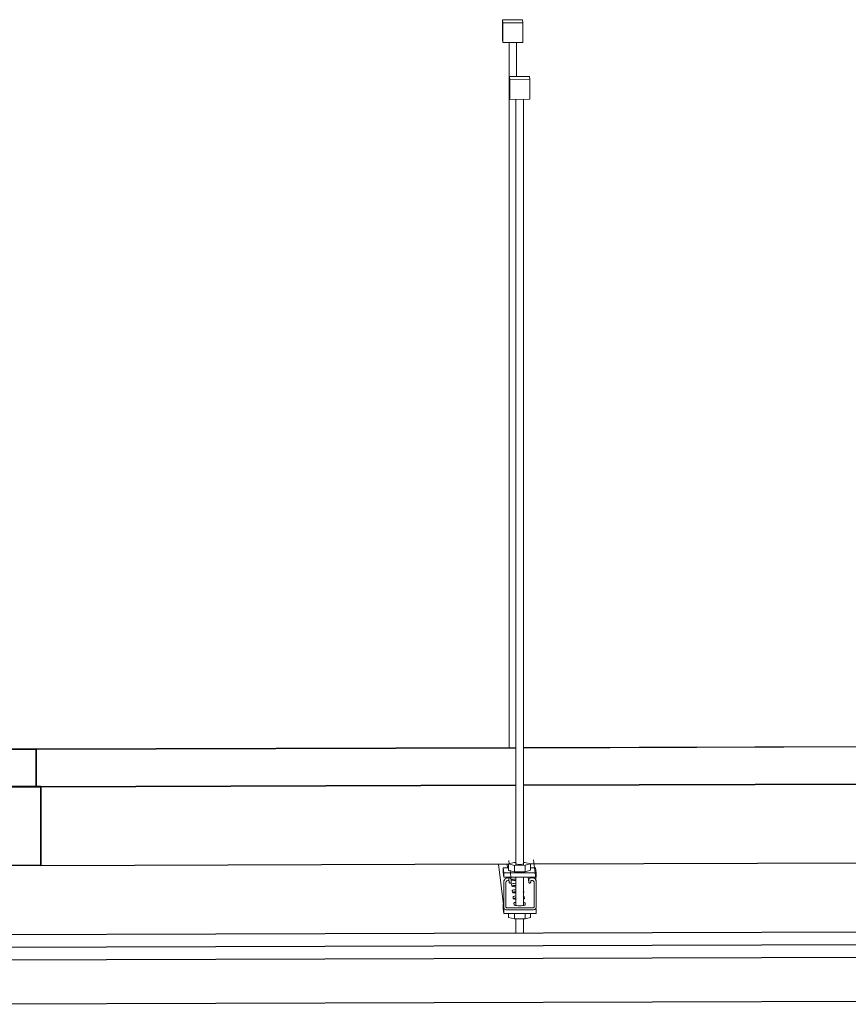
# Model space of a CAD drawing. Header units: inches. Extents: x -279 to 531, y -298 to 125.
# Tile 7 of 9: x 316 to 357, y 70 to 120. Entities that reach past the tile are written whole.
import ezdxf

# ---------------------------------------------------------------- set-up
doc = ezdxf.new("R2010")
doc.units = ezdxf.units.IN
doc.header["$MEASUREMENT"] = 0
for name, color, linetype, lineweight in [('A-GENM', 13, 'Continuous', 9), ('E-CABL-TRAY', 211, 'Continuous', 30), ('E-POWR-CNDT', 130, 'Continuous', 30), ('S-BEAM', 12, 'Continuous', 9), ('S-COLS', 52, 'Continuous', 9), ('S-FSTN', 2, 'Continuous', 9)]:
    doc.layers.add(name, color=color, linetype=linetype, lineweight=lineweight)

# ---------------------------------------------------------------- blocks, each defined once
blk = doc.blocks.new('Channel Horizontal Bend - Standard-1170927-3D - Project Overview')
at = {"layer": 'E-CABL-TRAY'}
for p, q in [((289.068, 81.421), (289.068, 85.371)), ((289.068, 85.371), (289.168, 85.371)), ((289.125, 84.896), (289.068, 85.371)), ((289.225, 84.896), (289.168, 85.371)), ((300.965, 81.713), (300.965, 85.407)), ((300.965, 85.407), (301.065, 85.407)), ((301.023, 84.932), (300.965, 85.407)), ((301.123, 84.932), (301.065, 85.407)), ((316.35, 83.077), (313.351, 83.067)), ((313.352, 83.052), (316.352, 83.061)), ((316.35, 83.077), (316.352, 83.061)), ((316.352, 83.061), (316.352, 81.19)), ((289.068, 81.421), (289.125, 80.946)), ((316.578, 81.192), (313.578, 81.182)), ((313.58, 81.167), (316.58, 81.176)), ((316.578, 81.192), (316.58, 81.176)), ((316.58, 81.176), (316.58, 77.226)), ((316.58, 77.226), (313.58, 77.217))]:
    blk.add_line(p, q, dxfattribs=at)
for points in [[(289.125, 84.896, 0), (289.435, 84.355, 0), (290.227, 83.827, 0), (291.484, 83.323, 0), (293.183, 82.852, 0), (293.546, 82.768, 0)], [(293.552, 82.794, 0), (293.266, 82.861, 0), (291.575, 83.33, 0), (290.322, 83.832, 0), (289.533, 84.358, 0), (289.225, 84.896, 0)], [(301.023, 84.932, 0), (301.301, 84.558, 0), (302.032, 84.201, 0), (303.19, 83.873, 0), (304.556, 83.614, 0)], [(304.55, 83.638, 0), (303.273, 83.882, 0), (302.124, 84.207, 0), (301.398, 84.562, 0), (301.123, 84.932, 0)], [(313.351, 83.067, 0), (311.005, 83.097, 0), (308.742, 83.198, 0), (306.646, 83.368, 0), (305.188, 83.542, 0)], [(305.185, 83.521, 0), (306.592, 83.354, 0), (308.705, 83.183, 0), (310.988, 83.081, 0), (313.352, 83.052, 0)], [(293.905, 82.69, 0), (295.287, 82.424, 0), (297.754, 82.047, 0), (300.534, 81.731, 0), (303.571, 81.48, 0), (304.553, 81.416, 0)], [(304.554, 81.433, 0), (303.61, 81.494, 0), (300.587, 81.744, 0), (297.818, 82.06, 0), (295.361, 82.434, 0), (293.908, 82.716, 0)], [(313.578, 81.182, 0), (310.173, 81.211, 0), (306.828, 81.315, 0), (305.194, 81.396, 0)], [(305.194, 81.379, 0), (306.801, 81.3, 0), (310.161, 81.195, 0), (313.58, 81.167, 0)], [(293.547, 78.819, 0), (293.183, 78.902, 0), (291.484, 79.373, 0), (290.227, 79.878, 0), (289.435, 80.406, 0), (289.125, 80.946, 0)], [(304.554, 77.467, 0), (303.571, 77.53, 0), (300.534, 77.781, 0), (297.754, 78.098, 0), (295.287, 78.474, 0), (293.906, 78.74, 0)], [(313.58, 77.217, 0), (310.161, 77.245, 0), (306.801, 77.351, 0), (305.194, 77.43, 0)]]:
    blk.add_polyline3d(points, dxfattribs=at)
blk = doc.blocks.new('Vertical Rod - Rod-1204655-3D - Project Overview')
at = {"layer": 'S-COLS'}
for p, q in [((340.445, 115.684), (340.445, 77.23)), ((340.82, 77.231), (340.82, 115.685)), ((340.445, 76.633), (340.445, 75.193)), ((340.82, 75.193), (340.82, 76.634)), ((340.445, 74.541), (340.445, 73.818)), ((340.82, 73.819), (340.82, 74.542))]:
    blk.add_line(p, q, dxfattribs=at)
blk = doc.blocks.new('Vertical Rod - Rod-V23-3D - Project Overview')
at = {"layer": 'S-COLS'}
for p, q in [((340.101, 118.535), (340.101, 83.149)), ((340.476, 116.83), (340.476, 118.536))]:
    blk.add_line(p, q, dxfattribs=at)
blk = doc.blocks.new('P1060 Series Square Washer - P1064 - Rod Dia 1_2_-V18-3D - Project Overview')
at = {"layer": 'S-FSTN'}
for p, q in [((184.222, 69.736), (184.493, 69.737)), ((184.222, 69.52), (184.222, 69.736)), ((184.222, 69.736), (184.254, 69.479)), ((185.601, 69.74), (185.847, 69.741)), ((185.878, 69.484), (185.847, 69.741)), ((184.254, 69.263), (184.222, 69.52)), ((185.878, 69.484), (184.254, 69.479)), ((184.254, 69.479), (184.254, 69.263)), ((184.254, 69.263), (185.878, 69.268)), ((185.878, 69.268), (185.878, 69.484))]:
    blk.add_line(p, q, dxfattribs=at)
blk = doc.blocks.new('P1060 Series Square Washer - P1064 - Rod Dia 1_2_-V24-3D - Project Overview')
at = {"layer": 'S-FSTN'}
for p, q in [((339.805, 75.285), (339.821, 75.285)), ((339.805, 75.069), (339.805, 75.285)), ((339.805, 75.285), (339.836, 75.028)), ((339.836, 74.812), (339.805, 75.069)), ((339.836, 75.028), (339.836, 74.812)), ((339.891, 75.028), (339.836, 75.028)), ((339.836, 74.812), (341.461, 74.816)), ((341.461, 75.032), (341.413, 75.032)), ((341.461, 75.032), (341.454, 75.088)), ((341.461, 74.816), (341.461, 75.032))]:
    blk.add_line(p, q, dxfattribs=at)
blk = doc.blocks.new('Hex_Nut - P1064 - Rod Dia 1_2_-V25-3D - Project Overview')
at = {"layer": 'S-FSTN'}
for p, q in [((340.352, 77.379), (340.082, 77.303)), ((340.082, 77.303), (340.37, 77.23)), ((340.082, 77.303), (340.082, 76.976)), ((340.445, 77.379), (340.352, 77.379)), ((340.37, 77.23), (340.914, 77.231)), ((340.37, 76.903), (340.37, 77.23)), ((340.445, 77.304), (340.445, 77.305)), ((340.82, 77.306), (340.815, 77.298)), ((340.896, 77.38), (340.82, 77.38)), ((341.184, 77.307), (340.896, 77.38)), ((340.914, 77.231), (341.184, 77.307)), ((340.914, 76.904), (340.914, 77.231)), ((341.184, 76.98), (341.184, 77.307)), ((340.37, 76.903), (340.082, 76.976)), ((340.914, 76.904), (340.37, 76.903)), ((341.184, 76.98), (340.914, 76.904))]:
    blk.add_line(p, q, dxfattribs=at)
blk.add_polyline3d([(340.797, 77.291, 0), (340.768, 77.284, 0), (340.73, 77.28, 0), (340.685, 77.276, 0), (340.636, 77.275, 0), (340.588, 77.276, 0), (340.542, 77.279, 0), (340.503, 77.284, 0), (340.472, 77.29, 0), (340.453, 77.297, 0), (340.445, 77.304, 0)], dxfattribs=at)
blk = doc.blocks.new('Hex_Nut - P1064 - Rod Dia 1_2_-V26-3D - Project Overview')
at = {"layer": 'S-FSTN'}
for p, q in [((340.082, 74.812), (340.082, 74.614)), ((340.37, 74.54), (340.37, 74.813)), ((340.914, 74.542), (340.914, 74.815)), ((341.184, 74.618), (341.184, 74.816)), ((340.37, 74.54), (340.082, 74.614)), ((340.914, 74.542), (340.37, 74.54)), ((341.184, 74.618), (340.914, 74.542))]:
    blk.add_line(p, q, dxfattribs=at)
blk = doc.blocks.new('GTP - Generic Pt-V21-3D - Project Overview')
at = {"layer": 'A-GENM'}
for p, q in [((185.273, 109.583), (184.273, 109.58)), ((184.273, 109.58), (184.292, 109.422)), ((184.273, 108.593), (184.273, 109.58)), ((184.292, 109.422), (185.292, 109.425)), ((184.292, 108.434), (184.292, 109.422)), ((185.292, 109.425), (185.273, 109.583)), ((185.292, 108.437), (185.292, 109.425)), ((184.292, 108.434), (184.273, 108.593)), ((185.292, 108.437), (184.292, 108.434))]:
    blk.add_line(p, q, dxfattribs=at)
blk = doc.blocks.new('Channel - Beam Loading T-Series - P1000T-1204555-3D - Project Overview')
at = {"layer": 'S-BEAM'}
for p, q in [((339.577, 77.296), (339.841, 75.115)), ((340, 77.297), (340.023, 77.105)), ((340.115, 77.312), (340.095, 77.479)), ((341.463, 76.434), (341.333, 77.504)), ((340.08, 76.636), (340.111, 76.381)), ((340.215, 76.484), (340.154, 76.985)), ((341.058, 76.639), (341.089, 76.384)), ((339.84, 76.405), (339.84, 75.131)), ((339.945, 75.132), (339.945, 76.369)), ((340.08, 76.602), (340.038, 76.602)), ((340.038, 76.462), (340.079, 76.462)), ((340.11, 76.431), (340.11, 76.387)), ((340.216, 76.387), (340.216, 76.468)), ((340.239, 76.196), (340.228, 76.286)), ((341.088, 76.472), (341.088, 76.39)), ((341.194, 76.39), (341.194, 76.434)), ((341.266, 76.606), (341.223, 76.605)), ((341.225, 76.465), (341.266, 76.465)), ((341.359, 76.373), (341.359, 75.136)), ((341.464, 75.136), (341.464, 76.41)), ((340.277, 75.88), (340.266, 75.969)), ((340.315, 75.563), (340.304, 75.652)), ((340.818, 75.982), (340.828, 75.97)), ((340.828, 75.866), (340.818, 75.878)), ((340.828, 75.97), (340.839, 75.881)), ((340.839, 75.881), (340.831, 75.87)), ((340.867, 75.654), (340.878, 75.565)), ((340.353, 75.246), (340.343, 75.335)), ((340.905, 75.337), (340.916, 75.248)), ((341.328, 75.105), (339.976, 75.101)), ((339.976, 74.997), (341.328, 75.001))]:
    blk.add_line(p, q, dxfattribs=at)
for points in [[(340.198, 76.614, 0), (340.224, 76.625, 0), (340.258, 76.632, 0)], [(340.038, 76.602, 0), (339.987, 76.595, 0), (339.939, 76.575, 0), (339.898, 76.544, 0), (339.866, 76.503, 0), (339.846, 76.456, 0), (339.84, 76.405, 0)], [(339.945, 76.369, 0), (339.948, 76.393, 0), (339.957, 76.415, 0), (339.972, 76.434, 0), (339.992, 76.449, 0), (340.014, 76.458, 0), (340.038, 76.462, 0)], [(340.079, 76.462, 0), (340.087, 76.461, 0), (340.095, 76.458, 0), (340.101, 76.453, 0), (340.106, 76.446, 0), (340.109, 76.439, 0), (340.11, 76.431, 0)], [(340.216, 76.468, 0), (340.211, 76.503, 0), (340.198, 76.535, 0), (340.176, 76.563, 0), (340.148, 76.584, 0), (340.115, 76.598, 0), (340.08, 76.602, 0)], [(340.11, 76.387, 0), (340.112, 76.375, 0), (340.116, 76.363, 0), (340.124, 76.353, 0), (340.133, 76.344, 0), (340.144, 76.339, 0), (340.157, 76.336, 0), (340.17, 76.336, 0), (340.182, 76.339, 0), (340.193, 76.345, 0), (340.203, 76.353, 0), (340.21, 76.363, 0), (340.214, 76.375, 0), (340.216, 76.387, 0)], [(340.446, 76.544, 0), (340.393, 76.542, 0), (340.325, 76.537, 0), (340.268, 76.53, 0), (340.224, 76.521, 0), (340.208, 76.515, 0)], [(340.446, 76.47, 0), (340.414, 76.471, 0), (340.346, 76.475, 0), (340.286, 76.482, 0), (340.241, 76.491, 0), (340.211, 76.502, 0)], [(340.228, 76.286, 0), (340.236, 76.297, 0), (340.263, 76.308, 0), (340.306, 76.317, 0), (340.364, 76.325, 0), (340.431, 76.329, 0), (340.446, 76.33, 0)], [(340.446, 76.226, 0), (340.431, 76.225, 0), (340.364, 76.221, 0), (340.306, 76.213, 0), (340.263, 76.204, 0), (340.237, 76.194, 0)], [(340.452, 76.154, 0), (340.384, 76.158, 0), (340.325, 76.165, 0), (340.279, 76.174, 0), (340.25, 76.185, 0), (340.239, 76.196, 0)], [(341.223, 76.605, 0), (341.188, 76.601, 0), (341.155, 76.587, 0), (341.128, 76.566, 0), (341.106, 76.539, 0), (341.093, 76.507, 0), (341.088, 76.472, 0)], [(341.088, 76.39, 0), (341.09, 76.378, 0), (341.094, 76.366, 0), (341.101, 76.356, 0), (341.111, 76.347, 0), (341.122, 76.342, 0), (341.135, 76.339, 0), (341.147, 76.339, 0), (341.16, 76.342, 0), (341.171, 76.347, 0), (341.18, 76.356, 0), (341.188, 76.366, 0), (341.192, 76.378, 0), (341.194, 76.39, 0)], [(341.194, 76.434, 0), (341.195, 76.442, 0), (341.198, 76.45, 0), (341.203, 76.456, 0), (341.209, 76.461, 0), (341.217, 76.464, 0), (341.225, 76.465, 0)], [(341.464, 76.41, 0), (341.457, 76.461, 0), (341.438, 76.508, 0), (341.406, 76.549, 0), (341.365, 76.58, 0), (341.317, 76.599, 0), (341.266, 76.606, 0)], [(341.266, 76.465, 0), (341.29, 76.462, 0), (341.313, 76.453, 0), (341.332, 76.438, 0), (341.347, 76.419, 0), (341.356, 76.397, 0), (341.359, 76.373, 0)], [(340.266, 75.97, 0), (340.274, 75.98, 0), (340.301, 75.991, 0), (340.345, 76.001, 0), (340.402, 76.008, 0), (340.446, 76.011, 0)], [(340.446, 75.907, 0), (340.402, 75.904, 0), (340.345, 75.896, 0), (340.301, 75.887, 0), (340.275, 75.877, 0)], [(340.446, 75.84, 0), (340.422, 75.842, 0), (340.363, 75.848, 0), (340.317, 75.858, 0), (340.288, 75.868, 0), (340.277, 75.88, 0)], [(340.304, 75.653, 0), (340.313, 75.664, 0), (340.339, 75.674, 0), (340.383, 75.684, 0), (340.44, 75.691, 0)], [(340.826, 75.676, 0), (340.856, 75.665, 0), (340.867, 75.654, 0)], [(340.44, 75.587, 0), (340.383, 75.58, 0), (340.339, 75.57, 0), (340.313, 75.559, 0)], [(340.447, 75.526, 0), (340.401, 75.532, 0), (340.356, 75.541, 0), (340.326, 75.551, 0), (340.315, 75.563, 0)], [(340.343, 75.336, 0), (340.351, 75.347, 0), (340.378, 75.358, 0), (340.421, 75.367, 0), (340.447, 75.371, 0)], [(340.916, 75.248, 0), (340.908, 75.236, 0), (340.881, 75.225, 0), (340.837, 75.216, 0), (340.78, 75.209, 0), (340.713, 75.204, 0), (340.64, 75.202, 0), (340.567, 75.204, 0), (340.499, 75.208, 0), (340.44, 75.215, 0), (340.394, 75.224, 0), (340.364, 75.235, 0), (340.353, 75.246, 0)], [(340.821, 75.368, 0), (340.865, 75.359, 0), (340.894, 75.348, 0), (340.905, 75.337, 0)], [(340.878, 75.565, 0), (340.869, 75.553, 0), (340.843, 75.542, 0), (340.822, 75.537, 0)], [(340.867, 75.55, 0), (340.856, 75.561, 0), (340.826, 75.572, 0)], [(341.359, 75.136, 0), (341.358, 75.128, 0), (341.355, 75.121, 0), (341.35, 75.115, 0), (341.344, 75.11, 0), (341.336, 75.106, 0), (341.328, 75.105, 0)], [(341.328, 75.001, 0), (341.363, 75.006, 0), (341.396, 75.02, 0), (341.424, 75.041, 0), (341.446, 75.069, 0), (341.46, 75.101, 0), (341.464, 75.136, 0)], [(339.84, 75.131, 0), (339.844, 75.097, 0), (339.858, 75.064, 0), (339.88, 75.036, 0), (339.908, 75.015, 0), (339.941, 75.002, 0), (339.976, 74.997, 0)], [(339.976, 75.101, 0), (339.968, 75.102, 0), (339.96, 75.105, 0), (339.954, 75.11, 0), (339.949, 75.117, 0), (339.946, 75.124, 0), (339.945, 75.132, 0)]]:
    blk.add_polyline3d(points, dxfattribs=at)

msp = doc.modelspace()

# ---------------------------------------------------------------- linework, layer by layer
at = {"layer": 'E-CABL-TRAY'}
for p, q in [((316.35, 83.077), (340.445, 83.15)), ((316.352, 83.061), (316.35, 83.077)), ((316.352, 83.061), (340.445, 83.134)), ((316.352, 81.19), (316.352, 83.061)), ((340.819, 83.151), (400.434, 83.332)), ((340.819, 83.135), (400.434, 83.316)), ((316.578, 81.192), (340.445, 81.264)), ((316.58, 81.176), (316.578, 81.192)), ((316.58, 81.176), (340.445, 81.248)), ((316.58, 77.226), (316.58, 81.176)), ((340.82, 81.265), (400.434, 81.446)), ((340.82, 81.249), (400.434, 81.43)), ((316.58, 77.226), (340.078, 77.298)), ((341.184, 77.301), (400.067, 77.48))]:
    msp.add_line(p, q, dxfattribs=at)
at = {"layer": 'E-POWR-CNDT'}
for p, q in [((424.24, 74.078), (305.536, 73.718)), ((424.317, 73.445), (305.604, 73.084)), ((424.819, 72.812), (305.215, 72.449)), ((305.62, 70.254), (424.348, 70.614))]:
    msp.add_line(p, q, dxfattribs=at)

# ---------------------------------------------------------------- block references
at = {"layer": 'A-GENM'}
for p in [(155.506, 10.1), (155.851, 7.249)]:
    msp.add_blockref('GTP - Generic Pt-V21-3D - Project Overview', p, dxfattribs=at)
at = {"layer": 'E-CABL-TRAY'}
msp.add_blockref('Channel Horizontal Bend - Standard-1170927-3D - Project Overview', (0, 0), dxfattribs=at)
at = {"layer": 'S-BEAM'}
msp.add_blockref('Channel - Beam Loading T-Series - P1000T-1204555-3D - Project Overview', (0, 0), dxfattribs=at)
at = {"layer": 'S-COLS'}
for name in ['Vertical Rod - Rod-V23-3D - Project Overview', 'Vertical Rod - Rod-1204655-3D - Project Overview']:
    msp.add_blockref(name, (0, 0), dxfattribs=at)
at = {"layer": 'S-FSTN'}
for name, p in [('Hex_Nut - P1064 - Rod Dia 1_2_-V25-3D - Project Overview', (0, 0)), ('P1060 Series Square Washer - P1064 - Rod Dia 1_2_-V18-3D - Project Overview', (155.583, 7.368)), ('P1060 Series Square Washer - P1064 - Rod Dia 1_2_-V24-3D - Project Overview', (0, 0)), ('Hex_Nut - P1064 - Rod Dia 1_2_-V26-3D - Project Overview', (0, 0))]:
    msp.add_blockref(name, p, dxfattribs=at)

doc.saveas('drawing.dxf')
